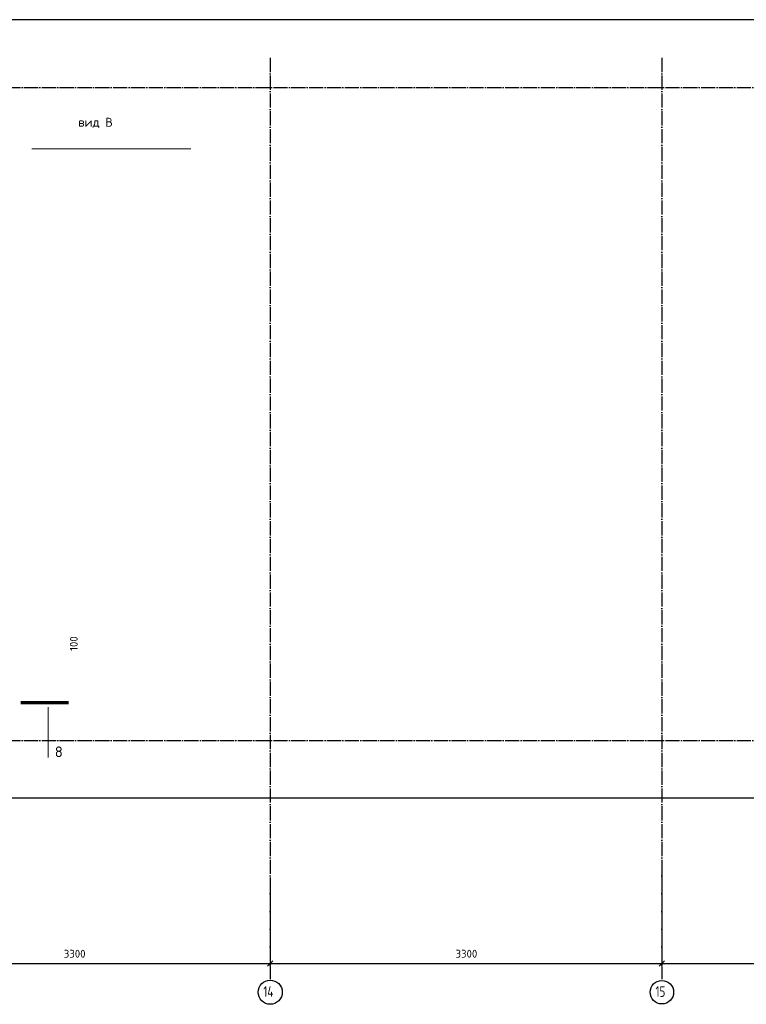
# Model space of a CAD drawing. Header units: millimetres. Extents: x 10987 to 63485, y -5166 to 39219.
# Tile 31 of 43: x 40930 to 47051, y 6177 to 14471. Entities that reach past the tile are written whole.
import ezdxf

# ---------------------------------------------------------------- set-up
doc = ezdxf.new("R2010")
doc.units = ezdxf.units.MM
doc.header["$PDMODE"] = 65
doc.linetypes.add('______11', pattern=[150, 120, -15, 0, -15])
doc.linetypes.add('______5', pattern=[330, 240, -30, 30, -30])
for name, color, linetype, lineweight in [('Standard', 7, 'Continuous', 25), ('Обозначение разреза_ общее', 7, 'Continuous', 25), ('Размерная линия_ общее', 7, 'Continuous', 13)]:
    doc.layers.add(name, color=color, linetype=linetype, lineweight=lineweight)
doc.layers.add('Осевая линия_ общее', color=7, linetype='______5', lineweight=13, true_color=0xa0a0a0)
doc.styles.add('ISOCPEUR', font='ISOCPEUR')
doc.dimstyles.new('DIMSTYLE_6', dxfattribs={"dimtxt": 66, "dimasz": 75, "dimexe": 0, "dimexo": 0, "dimgap": 33, "dimtad": 2, "dimdec": 0, "dimrnd": 5, "dimzin": 12, "dimdsep": 46, "dimtxsty": 'ISOCPEUR', "dimblk1": 'ALL_ML_STRICH', "dimblk2": 'ALL_ML_STRICH', "dimsah": 1, "dimcen": 0, "dimclrd": 7, "dimclre": 256, "dimclrt": 7, "dimadec": 0, "dimazin": 0, "dimtfac": 1, "dimtdec": 0, "dimtix": 1, "dimtmove": 2, "dimatfit": 3, "dimfxl": 0, "dimtzin": 0, "dimlwd": 0, "dimlwe": -3, "dimarcsym": 0})
doc.dimstyles.new('DIMSTYLE_7', dxfattribs={"dimtxt": 66, "dimasz": 75, "dimexe": 0, "dimexo": 0, "dimgap": 33, "dimtad": 0, "dimdec": 0, "dimrnd": 5, "dimzin": 12, "dimdsep": 46, "dimtxsty": 'ISOCPEUR', "dimblk1": 'ALL_ML_STRICH', "dimblk2": 'ALL_ML_STRICH', "dimsah": 1, "dimcen": 0, "dimclrd": 7, "dimclre": 256, "dimclrt": 7, "dimadec": 0, "dimazin": 0, "dimtfac": 1, "dimtdec": 0, "dimtix": 1, "dimtmove": 2, "dimatfit": 3, "dimfxl": 0, "dimtvp": 1.2, "dimtzin": 0, "dimlwd": 0, "dimlwe": -3, "dimarcsym": 0})

# ---------------------------------------------------------------- blocks, each defined once
blk = doc.blocks.new('ALL_ML_STRICH')
at = {"color": 0, "linetype": 'ByBlock', "lineweight": -2}
for p, q in [((-1, 0), (0.5, 0)), ((-0.3, -0.3), (0.3, 0.3)), ((0, -0.5), (0, 0.5))]:
    blk.add_line(p, q, dxfattribs=at)
blk = doc.blocks.new('*D182')
at = {"layer": 'DEFPOINTS', "color": 7, "linetype": 'Continuous', "lineweight": 13, "transparency": 33554687}
for p in [(43040, 7171.7), (39740, 6778.4), (39740, 6520.4)]:
    blk.add_point(p, dxfattribs=at)
at = {"layer": 'Размерная линия_ общее', "color": 253, "linetype": 'Continuous', "lineweight": -2, "true_color": 0xa0a0a0, "transparency": 33554687}
for p, q in [((43040, 7151.7), (43040, 6520.4)), ((39740, 6758.4), (39740, 6520.4))]:
    blk.add_line(p, q, dxfattribs=at)
at = {"layer": 'Размерная линия_ общее', "color": 7, "linetype": 'Continuous', "lineweight": -2, "transparency": 33554687}
blk.add_line((39740, 6520.4), (43040, 6520.4), dxfattribs=at)
at = {"layer": 'Размерная линия_ общее', "color": 7, "linetype": 'Continuous', "lineweight": 13, "transparency": 33554687, "xscale": 75, "yscale": 75, "zscale": 75, "rotation": 180}
blk.add_blockref('ALL_ML_STRICH', (39740, 6520.4), dxfattribs=at)
at = {"layer": 'Размерная линия_ общее', "color": 7, "linetype": 'Continuous', "lineweight": 13, "transparency": 33554687, "xscale": 75, "yscale": 75, "zscale": 75}
blk.add_blockref('ALL_ML_STRICH', (43040, 6520.4), dxfattribs=at)
at = {"layer": 'Размерная линия_ общее', "color": 7, "linetype": 'Continuous', "lineweight": 13, "transparency": 33554687, "insert": (41393.3, 6603.4), "char_height": 66, "width": 264, "attachment_point": 5, "style": 'ISOCPEUR'}
blk.add_mtext('\\A1;{3300}', dxfattribs=at)
blk = doc.blocks.new('*D183')
at = {"layer": 'DEFPOINTS', "color": 7, "linetype": 'Continuous', "lineweight": 13, "transparency": 33554687}
for p in [(46340, 7321.5), (43040, 7171.7), (43040, 6520.4)]:
    blk.add_point(p, dxfattribs=at)
at = {"layer": 'Размерная линия_ общее', "color": 253, "linetype": 'Continuous', "lineweight": -2, "true_color": 0xa0a0a0, "transparency": 33554687}
for p, q in [((46340, 7301.5), (46340, 6520.4)), ((43040, 7151.7), (43040, 6520.4))]:
    blk.add_line(p, q, dxfattribs=at)
at = {"layer": 'Размерная линия_ общее', "color": 7, "linetype": 'Continuous', "lineweight": -2, "transparency": 33554687}
blk.add_line((43040, 6520.4), (46340, 6520.4), dxfattribs=at)
at = {"layer": 'Размерная линия_ общее', "color": 7, "linetype": 'Continuous', "lineweight": 13, "transparency": 33554687, "xscale": 75, "yscale": 75, "zscale": 75, "rotation": 180}
blk.add_blockref('ALL_ML_STRICH', (43040, 6520.4), dxfattribs=at)
at = {"layer": 'Размерная линия_ общее', "color": 7, "linetype": 'Continuous', "lineweight": 13, "transparency": 33554687, "xscale": 75, "yscale": 75, "zscale": 75}
blk.add_blockref('ALL_ML_STRICH', (46340, 6520.4), dxfattribs=at)
at = {"layer": 'Размерная линия_ общее', "color": 7, "linetype": 'Continuous', "lineweight": 13, "transparency": 33554687, "insert": (44693.3, 6603.4), "char_height": 66, "width": 264, "attachment_point": 5, "style": 'ISOCPEUR'}
blk.add_mtext('\\A1;{3300}', dxfattribs=at)
blk = doc.blocks.new('*D184')
at = {"layer": 'DEFPOINTS', "color": 7, "linetype": 'Continuous', "lineweight": 13, "transparency": 33554687}
for p in [(46340, 7321.5), (49640, 6733.3), (46340, 6520.4)]:
    blk.add_point(p, dxfattribs=at)
at = {"layer": 'Размерная линия_ общее', "color": 253, "linetype": 'Continuous', "lineweight": -2, "true_color": 0xa0a0a0, "transparency": 33554687}
for p, q in [((46340, 7301.5), (46340, 6520.4)), ((49640, 6713.3), (49640, 6520.4))]:
    blk.add_line(p, q, dxfattribs=at)
at = {"layer": 'Размерная линия_ общее', "color": 7, "linetype": 'Continuous', "lineweight": -2, "transparency": 33554687}
blk.add_line((46340, 6520.4), (49640, 6520.4), dxfattribs=at)
at = {"layer": 'Размерная линия_ общее', "color": 7, "linetype": 'Continuous', "lineweight": 13, "transparency": 33554687, "xscale": 75, "yscale": 75, "zscale": 75, "rotation": 180}
blk.add_blockref('ALL_ML_STRICH', (46340, 6520.4), dxfattribs=at)
at = {"layer": 'Размерная линия_ общее', "color": 7, "linetype": 'Continuous', "lineweight": 13, "transparency": 33554687, "xscale": 75, "yscale": 75, "zscale": 75}
blk.add_blockref('ALL_ML_STRICH', (49640, 6520.4), dxfattribs=at)
at = {"layer": 'Размерная линия_ общее', "color": 7, "linetype": 'Continuous', "lineweight": 13, "transparency": 33554687, "insert": (47993.3, 6603.4), "char_height": 66, "width": 264, "attachment_point": 5, "style": 'ISOCPEUR'}
blk.add_mtext('\\A1;{3300}', dxfattribs=at)
blk = doc.blocks.new('*D191')
at = {"layer": 'DEFPOINTS', "color": 7, "linetype": 'Continuous', "lineweight": 13, "transparency": 33554687}
for p in [(39784.5, 8865.5), (39785, 8765), (40568.5, 8765)]:
    blk.add_point(p, dxfattribs=at)
at = {"layer": 'Размерная линия_ общее', "color": 253, "linetype": 'Continuous', "lineweight": -2, "true_color": 0xa0a0a0, "transparency": 33554687}
for p, q in [((39804.5, 8865.5), (40568.5, 8865.5)), ((39805, 8765), (40568.5, 8765))]:
    blk.add_line(p, q, dxfattribs=at)
at = {"layer": 'Размерная линия_ общее', "color": 7, "linetype": 'Continuous', "lineweight": -2, "transparency": 33554687}
blk.add_line((40568.5, 8765), (40568.5, 8865.5), dxfattribs=at)
at = {"layer": 'Размерная линия_ общее', "color": 7, "linetype": 'Continuous', "lineweight": 13, "transparency": 33554687, "xscale": 75, "yscale": 75, "zscale": 75}
for p, rotation in [((40568.5, 8865.5), 90), ((40568.5, 8765), 270)]:
    blk.add_blockref('ALL_ML_STRICH', p, dxfattribs=dict(at, rotation=rotation))
at = {"layer": 'Размерная линия_ общее', "color": 7, "linetype": 'Continuous', "lineweight": 13, "transparency": 33554687, "insert": (41385.5, 9215.5), "char_height": 66, "width": 198, "attachment_point": 5, "rotation": 90, "style": 'ISOCPEUR'}
blk.add_mtext('\\A1;{100}', dxfattribs=at)

msp = doc.modelspace()

# ---------------------------------------------------------------- linework, layer by layer
at = {"layer": 'Standard', "color": 7, "linetype": 'Continuous', "lineweight": 25, "transparency": 33554687}
msp.add_lwpolyline([(31404.7, 7916.3), (60970, 7916.3), (60970, 14470.8), (31404.7, 14470.8), (31404.7, 7916.3)], dxfattribs=at)
at = {"layer": 'Обозначение разреза_ общее', "color": 7, "linetype": 'Continuous', "lineweight": 13, "transparency": 33554687}
for p, q in [((41033, 13384.1), (42373, 13384.1)), ((41169.4, 8680.7), (41169.4, 8256.7))]:
    msp.add_line(p, q, dxfattribs=at)
at = {"layer": 'Обозначение разреза_ общее', "color": 7, "linetype": 'Continuous', "lineweight": 70, "transparency": 33554687}
msp.add_line((40938.7, 8720.7), (41340.7, 8720.7), dxfattribs=at)
at = {"layer": 'Осевая линия_ общее', "color": 253, "linetype": '______11', "lineweight": -3, "true_color": 0xa0a0a0, "transparency": 33554687}
for p, q in [((43040, 14150), (43040, 6388.5)), ((46340, 14150), (46340, 6388.5)), ((31810, 13900), (63058.7, 13900)), ((31810, 8400), (63058.7, 8400))]:
    msp.add_line(p, q, dxfattribs=at)
at = {"layer": 'Осевая линия_ общее', "color": 7, "linetype": 'Continuous', "lineweight": -3, "transparency": 33554687}
for centre, radius in [((43040.6, 6279.2), 101.9), ((46340.1, 6279.2), 99.1)]:
    msp.add_circle(centre, radius, dxfattribs=at)

# ---------------------------------------------------------------- texts
at = {"layer": 'Обозначение разреза_ общее', "color": 7, "linetype": 'Continuous', "lineweight": 13, "transparency": 33554687, "style": 'ISOCPEUR'}
for s, insert, char_height, width, attachment_point in [('\\A1;{\\fISOCPEUR|i0|b0;\\H75.000000;\\W1.000000;\\C7;вид В}\\P', (41423.7, 13600.8), 75, 297.973, 4), ('\\A1;{\\fISOCPEUR|i0|b0;\\H90.000000;\\W1.000000;\\C7;8}\\P', (41225.6, 8259.1), 90, 98, 7)]:
    msp.add_mtext(s, dxfattribs=dict(at, insert=insert, char_height=char_height, width=width, attachment_point=attachment_point))
at = {"layer": 'Осевая линия_ общее', "color": 7, "linetype": 'Continuous', "lineweight": -3, "transparency": 33554687, "char_height": 90, "attachment_point": 7, "style": 'ISOCPEUR'}
for s, insert, width in [('\\W0.76;14', (42982.1, 6240), 151.369), ('\\W0.75;15', (46286.1, 6240), 141.684)]:
    msp.add_mtext(s, dxfattribs=dict(at, insert=insert, width=width))

# ---------------------------------------------------------------- dimensions: what is measured, and where the dimension line sits
at = {"layer": 'Размерная линия_ общее', "color": 7, "linetype": 'Continuous', "lineweight": 13, "transparency": 33554687}
dim = msp.add_linear_dim(base=(40568.5157, 8865.4687), p1=(39804.9997, 8765), p2=(39804.5313, 8865.4687), angle=90, dimstyle='DIMSTYLE_7', override={"dimpost": '<>', "dimclrd": 7, "dimclre": 253, "dimclrt": 7, "dimlwd": 0, "dimlwe": 65533}, dxfattribs=at)
dim.commit()
dim.dimension.update_dxf_attribs({"geometry": '*D191', "text_midpoint": (41385.5157, 9215.5475), "dimtype": 160})
for base, p1, p2, picture, middle in [((46340, 6520.4), (43040, 7151.7), (46340, 7301.5), '*D183', (44693.3, 6603.4)), ((49640, 6520.4), (46340, 7301.5), (49640, 6713.3), '*D184', (47993.3, 6603.4)), ((43040, 6520.4), (39740, 6758.4), (43040, 7151.7), '*D182', (41393.3, 6603.4))]:
    dim = msp.add_linear_dim(base=base, p1=p1, p2=p2, dimstyle='DIMSTYLE_6', override={"dimpost": '<>', "dimclrd": 7, "dimclre": 253, "dimclrt": 7, "dimlwd": 0, "dimlwe": 65533}, dxfattribs=at)
    dim.commit()
    dim.dimension.update_dxf_attribs({"geometry": picture, "text_midpoint": middle, "dimtype": 160})

doc.saveas('drawing.dxf')
